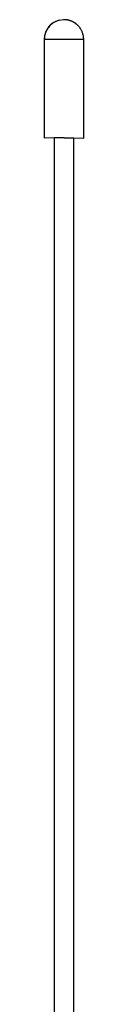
# Model space of a CAD drawing. Header units: inches. Extents: x 0 to 17, y 0 to 11.
# Tile 18 of 31: x 7.3985 to 7.4776, y 6.1206 to 8.0981. Entities that reach past the tile are written whole.
import ezdxf

# ---------------------------------------------------------------- set-up
doc = ezdxf.new("R2010")
doc.units = ezdxf.units.IN
doc.header["$LTSCALE"] = 0.935
doc.header["$MEASUREMENT"] = 0
doc.layers.get('0').update_dxf_attribs({"linetype": 'CONTINUOUS'})

msp = doc.modelspace()

# ---------------------------------------------------------------- linework, layer by layer
at = {"color": 7, "linetype": 'Continuous'}
for p, q in [((7.4261, 8.0963), (7.4234, 8.0953)), ((7.4281, 8.0968), (7.4261, 8.0963)), ((7.4373, 8.0981), (7.4281, 8.0968)), ((7.438, 8.0981), (7.4373, 8.0981)), ((7.4384, 8.0586), (7.3985, 8.0585)), ((7.3985, 8.0585), (7.3985, 8.0585)), ((7.3985, 8.0585), (7.3985, 7.8604)), ((7.4776, 8.0585), (7.4384, 8.0586)), ((7.4776, 7.8604), (7.4776, 8.0585)), ((7.4182, 7.8605), (7.3985, 7.8604)), ((7.4191, 7.8605), (7.4182, 7.8605)), ((7.4183, 7.8604), (7.4186, 6.0778)), ((7.4385, 7.8605), (7.4191, 7.8605)), ((7.4385, 7.8605), (7.4579, 7.8605)), ((7.4581, 6.0778), (7.4578, 7.8604)), ((7.4579, 7.8605), (7.4581, 7.8605)), ((7.4581, 7.8605), (7.4776, 7.8604))]:
    msp.add_line(p, q, dxfattribs=at)
for points in [[(7.4234, 8.0953), (7.4206, 8.094), (7.4176, 8.0924), (7.4145, 8.0903), (7.4112, 8.0876), (7.4079, 8.0841), (7.4046, 8.0796), (7.4015, 8.0737), (7.3992, 8.0658), (7.3985, 8.0585)], [(7.4776, 8.0585), (7.4776, 8.0596), (7.4775, 8.0617), (7.4773, 8.0636), (7.477, 8.0655), (7.4766, 8.0672), (7.4762, 8.0688), (7.4758, 8.0703), (7.4753, 8.0717), (7.4748, 8.073), (7.4743, 8.0743), (7.4737, 8.0755), (7.4732, 8.0767), (7.4726, 8.0777), (7.472, 8.0788), (7.4714, 8.0797), (7.4708, 8.0807), (7.4702, 8.0816), (7.4696, 8.0824), (7.4689, 8.0832), (7.4683, 8.084), (7.4677, 8.0847), (7.4671, 8.0854), (7.4664, 8.0861), (7.4658, 8.0867), (7.4652, 8.0873), (7.4646, 8.0879), (7.4639, 8.0884), (7.4633, 8.0889), (7.4627, 8.0894), (7.4621, 8.0899), (7.4615, 8.0904), (7.4609, 8.0908), (7.4603, 8.0912), (7.4597, 8.0916), (7.4591, 8.092), (7.4586, 8.0923), (7.458, 8.0927), (7.4574, 8.093), (7.4568, 8.0933), (7.4563, 8.0936), (7.4557, 8.0939), (7.4552, 8.0942), (7.4546, 8.0944), (7.4541, 8.0947), (7.4536, 8.0949), (7.453, 8.0951), (7.4525, 8.0953), (7.452, 8.0955), (7.4515, 8.0957), (7.451, 8.0959), (7.4505, 8.0961), (7.45, 8.0962), (7.4495, 8.0964), (7.449, 8.0965), (7.4486, 8.0967), (7.4481, 8.0968), (7.4476, 8.0969), (7.4472, 8.097), (7.4467, 8.0971), (7.4463, 8.0972), (7.4458, 8.0973), (7.4454, 8.0974), (7.445, 8.0975), (7.4445, 8.0976), (7.4441, 8.0976), (7.4437, 8.0977), (7.4433, 8.0977), (7.4429, 8.0978), (7.4425, 8.0978), (7.442, 8.0979), (7.4417, 8.0979), (7.4413, 8.098), (7.4409, 8.098), (7.4405, 8.098), (7.4401, 8.098), (7.4398, 8.0981), (7.4394, 8.0981), (7.439, 8.0981), (7.4387, 8.0981), (7.4384, 8.0981), (7.4381, 8.0981)]]:
    msp.add_lwpolyline(points, dxfattribs=at)
for centre, radius, start, end in [((7.4381, 8.0585), 0.0397, 120.2957, 134.3634), ((7.4381, 8.0585), 0.0396, 118.5688, 120.2601), ((7.4381, 8.0584), 0.0397, 115.1473, 118.5691), ((7.4381, 8.0585), 0.0396, 114.4203, 115.1468), ((7.4381, 8.0586), 0.0395, 113.8768, 114.4203), ((7.438, 8.0586), 0.0395, 104.6041, 113.8645), ((7.4383, 8.0585), 0.0398, 162.2134, 166.7424), ((7.4381, 8.0585), 0.0396, 151.5554, 162.2018), ((7.4382, 8.0585), 0.0397, 149.1739, 151.5617), ((7.4382, 8.0585), 0.0397, 135.8606, 149.1435), ((7.4378, 8.0588), 0.0392, 134.3819, 135.845), ((7.4381, 8.0585), 0.0396, 166.7398, 180.0172)]:
    msp.add_arc(centre, radius, start, end, dxfattribs=at)

doc.saveas('drawing.dxf')
